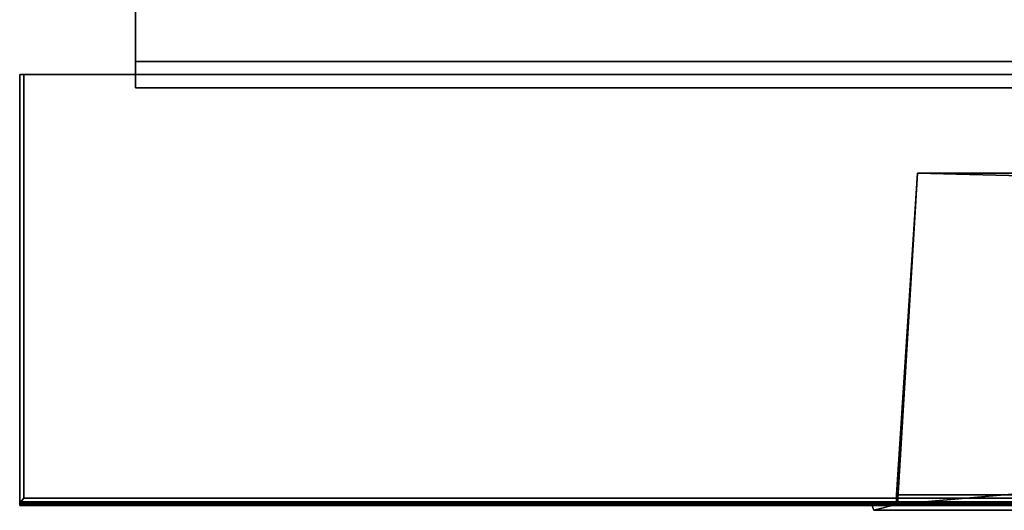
# Model space of a CAD drawing. Extents: x -11.8 to 11.8, y 0 to 23.7.
# Tile 1 of 52: x -11.7 to -7.4, y 0 to 2.1. Entities that reach past the tile are written whole.
import ezdxf

# ---------------------------------------------------------------- set-up
doc = ezdxf.new("R2010")
doc.units = 0
doc.layers.add('SHPM78Z54N_TRADECAD', color=7, linetype='CONTINUOUS')

msp = doc.modelspace()

# ---------------------------------------------------------------- linework, layer by layer
at = {"layer": 'SHPM78Z54N_TRADECAD'}
for points in [[(11.1391, 1.8403, 6.3166), (11.1391, 3.8131, 6.3166), (-11.2122, 3.8131, 6.3166), (-11.2122, 1.8403, 6.3166)], [(-11.2122, 1.8403, 6.3166), (-11.2122, 3.8131, 6.3166), (-11.2122, 2.3604, 10.1294), (-11.2122, 2.1838, 10.1317)], [(-11.2122, 1.8403, 6.3166), (-11.2122, 2.1838, 10.1317), (-11.2122, 2.2584, 33.2898), (-11.2122, 1.9562, 33.2898)], [(-11.2122, 1.9562, 33.2898), (-11.2122, 2.2584, 33.2898), (11.1391, 2.2584, 33.2898), (11.1391, 1.9562, 33.2898)], [(-11.2122, 1.9562, 33.2898), (11.1391, 1.9562, 33.2898), (11.1391, 1.8403, 6.3166), (-11.2122, 1.8403, 6.3166)], [(-10.9132, 1.8989, 29.3418), (-10.9132, 1.8989, 31.6948), (-11.7198, 1.8989, 30.6962), (-11.7198, 1.8989, 29.3418)], [(-10.9132, 1.8989, 32.9979), (-11.7198, 1.8989, 33.7326), (-11.7198, 1.8989, 31.6948), (-10.9132, 1.8989, 31.6948)], [(-11.7198, 0.0249, 33.8363), (-11.7198, 1.8989, 33.8363), (11.7198, 1.8989, 33.8363), (11.7198, 0.0249, 33.8363)], [(10.9132, 1.8989, 32.9979), (11.7198, 1.8989, 33.8363), (-11.7198, 1.8989, 33.8363), (-10.9132, 1.8989, 32.9979)], [(-11.7198, 0.0215, 33.7852), (-11.7198, 1.8989, 33.7852), (-11.7198, 1.8989, 33.8363), (-11.7198, 0.0249, 33.8363)], [(-11.7198, 0.015, 30.9237), (-11.7198, 1.8989, 31.6948), (-11.7198, 1.8989, 33.7326), (-11.7198, 0.0241, 33.7326)], [(-11.7198, 1.8989, 8.3984), (-10.9132, 1.8989, 8.3984), (-10.9132, 1.8989, 9.8614), (-11.7198, 1.8989, 9.8614)], [(-10.9132, 1.8989, 6.3648), (-10.9132, 1.8989, 8.3984), (-11.7198, 1.8989, 8.3984), (-11.7198, 1.8989, 3.7361)], [(0, 0.0095, 3.7361), (0, 1.8989, 3.7361), (-11.7198, 1.8989, 3.7361), (-11.7198, 0.0095, 3.7361)], [(-11.7198, 1.8989, 29.196), (-10.9132, 1.8989, 29.196), (-10.9132, 1.8989, 29.3418), (-11.7198, 1.8989, 29.3418)], [(-10.9132, 1.8989, 6.3648), (-11.7198, 1.8989, 3.7361), (0, 1.8989, 3.7361), (0, 1.8989, 6.3648)], [(-11.7198, 0.0104, 8.3984), (-11.7198, 1.8989, 8.3984), (-11.7198, 1.8989, 9.8614), (-11.7198, 0.0107, 9.8614)], [(-11.7198, 1.8989, 3.7361), (-11.7198, 1.8989, 8.3984), (-11.7198, 0.0104, 8.3984), (-11.7198, 0.0095, 3.7361)], [(-11.7198, 0.0107, 9.8614), (-11.7198, 1.8989, 9.8614), (-11.7198, 1.8989, 10.5942), (-11.7198, 0.0108, 10.5942)], [(-11.7198, 1.8989, 9.8614), (-10.9132, 1.8989, 9.8614), (-10.9132, 1.8989, 10.5942), (-11.7198, 1.8989, 10.5942)], [(-11.7198, 0.0145, 29.0967), (-11.7198, 1.8989, 29.196), (-11.7198, 1.8989, 29.3418), (-11.7198, 0.0145, 29.1465)], [(-11.7198, 0.0108, 10.5942), (-11.7198, 1.8989, 10.5942), (-11.7198, 1.8989, 29.196), (-11.7198, 0.0145, 29.0967)], [(-11.7198, 1.8989, 10.5942), (-10.9132, 1.8989, 10.5942), (-10.9132, 1.8989, 29.196), (-11.7198, 1.8989, 29.196)], [(-11.7198, 1.8989, 30.6962), (-11.7198, 1.8989, 31.6948), (-11.7198, 0.015, 30.9237), (-11.7198, 0.0148, 30.6412)], [(-11.7198, 0.0145, 29.1465), (-11.7198, 1.8989, 29.3418), (-11.7198, 1.8989, 30.6962), (-11.7198, 0.0148, 30.6412)], [(-11.7198, 0.0241, 33.7326), (-11.7198, 1.8989, 33.7326), (-11.7014, 1.8989, 33.763), (-11.7014, 0.0413, 33.763)], [(-11.7014, 0.0413, 33.763), (-11.7014, 1.8989, 33.763), (-11.7198, 1.8989, 33.7852), (-11.7198, 0.0215, 33.7852)], [(-10.9132, 1.8989, 31.6948), (-11.7198, 1.8989, 31.6948), (-11.7198, 1.8989, 30.6962)], [(-11.7014, 1.8989, 33.763), (-10.9132, 1.8989, 32.9979), (-11.7198, 1.8989, 33.8363)], [(-11.7014, 1.8989, 33.763), (-11.7198, 1.8989, 33.8363), (-11.7198, 1.8989, 33.7852)], [(-11.7014, 1.8989, 33.763), (-11.7198, 1.8989, 33.7326), (-10.9132, 1.8989, 32.9979)], [(3.1904, 1.4926, 30.6122), (7.7518, 1.4665, 30.5161), (-7.7849, 1.4665, 30.5161), (-3.1532, 1.3473, 30.5573)], [(-7.7849, 1.4665, 30.5161), (7.7518, 1.4665, 30.5161), (0, 0.0557, 29.2565), (-7.8762, 0.0557, 29.2565)], [(-7.8762, 0.0557, 29.2565), (-7.8762, 0.0145, 29.2565), (-7.8722, 0.0148, 30.626), (-7.7849, 1.4665, 30.5161)], [(-3.1532, 1.3473, 30.5573), (-7.7849, 1.4665, 30.5161), (-7.8722, 0.0148, 30.626), (-3.0917, 0.4329, 30.5929)], [(3.1289, 0.4329, 30.5929), (-3.0917, 0.4329, 30.5929), (-7.8722, 0.0148, 30.626), (7.8392, 0.0148, 30.626)], [(0, 0.0557, 29.2565), (0, 0.0145, 29.2565), (-7.8762, 0.0145, 29.2565), (-7.8762, 0.0557, 29.2565)], [(-11.7198, 0.0241, 33.7326), (-11.7014, 0.0413, 33.763), (11.7014, 0.0413, 33.763), (11.7198, 0.0241, 33.7326)], [(11.7198, 0.0215, 33.7852), (11.7014, 0.0413, 33.763), (-11.7014, 0.0413, 33.763), (-11.7198, 0.0215, 33.7852)], [(-11.7198, 0.0215, 33.7852), (-11.7198, 0.0249, 33.8363), (11.7198, 0.0249, 33.8363), (11.7198, 0.0215, 33.7852)], [(-8.029, 0.015, 30.9237), (-11.7198, 0.015, 30.9237), (-11.7198, 0.0241, 33.7326)], [(7.996, 0.015, 30.9237), (-8.029, 0.015, 30.9237), (-11.7198, 0.0241, 33.7326), (11.7198, 0.0241, 33.7326)], [(-11.7198, 0.0148, 30.6412), (-11.7198, 0.015, 30.9237), (-8.029, 0.015, 30.9237), (-8.029, 0.0148, 30.6412)], [(-8.029, 0.0145, 29.1465), (-11.7198, 0.0145, 29.1465), (-11.7198, 0.0148, 30.6412), (-8.029, 0.0148, 30.6412)], [(0, 0.0108, 10.5942), (-11.7198, 0.0108, 10.5942), (-7.9862, 0.0145, 29.0967), (0, 0.0145, 29.0967)], [(-8.029, 0.0145, 29.0967), (-11.7198, 0.0145, 29.0967), (-11.7198, 0.0145, 29.1465), (-8.029, 0.0145, 29.1465)], [(-11.7198, 0.0108, 10.5942), (-11.7198, 0.0145, 29.0967), (-8.029, 0.0145, 29.0967)], [(-7.9862, 0.0145, 29.0967), (-11.7198, 0.0108, 10.5942), (-8.029, 0.0145, 29.0967)], [(0, 0.0107, 9.8614), (-11.7198, 0.0107, 9.8614), (-11.7198, 0.0108, 10.5942), (0, 0.0108, 10.5942)], [(0, 0.0104, 8.3984), (-11.7198, 0.0104, 8.3984), (-11.7198, 0.0107, 9.8614), (0, 0.0107, 9.8614)], [(-11.7198, 0.0095, 3.7361), (-11.7198, 0.0104, 8.3984), (0, 0.0104, 8.3984), (0, 0.0095, 3.7361)], [(-7.9862, 0.0148, 30.626), (-8.029, 0.0148, 30.6412), (-8.029, 0.015, 30.9237), (-7.9862, 0.015, 30.953)], [(7.996, 0.015, 30.9237), (7.9531, 0.015, 30.953), (-7.9862, 0.015, 30.953), (-8.029, 0.015, 30.9237)], [(-7.9862, 0.0145, 29.1465), (-8.029, 0.0145, 29.1465), (-8.029, 0.0148, 30.6412), (-7.9862, 0.0148, 30.626)], [(-8.029, 0.0145, 29.1465), (-7.9862, 0.0145, 29.1465), (-7.9862, 0.0145, 29.0967), (-8.029, 0.0145, 29.0967)], [(-7.9862, 0.0148, 30.626), (-7.9862, 0.015, 30.953), (-7.9754, -0.0115, 30.9476), (-7.9754, -0.0118, 30.626)], [(-7.9754, -0.0115, 30.9476), (-7.9862, 0.015, 30.953), (7.9531, 0.015, 30.953), (7.9258, -0.0115, 30.9476)], [(-7.8762, 0.0145, 29.2565), (-7.9862, 0.0145, 29.1465), (-7.9862, 0.0148, 30.626), (-7.8722, 0.0148, 30.626)], [(-7.8722, 0.0148, 30.626), (-7.9862, 0.0148, 30.626), (-7.9754, -0.0118, 30.626)], [(0, 0.0145, 29.2565), (0, 0.0145, 29.1465), (-7.9862, 0.0145, 29.1465), (-7.8762, 0.0145, 29.2565)], [(0, 0.0145, 29.1465), (0, 0.0145, 29.0967), (-7.9862, 0.0145, 29.0967), (-7.9862, 0.0145, 29.1465)], [(7.8392, 0.0148, 30.626), (-7.8722, 0.0148, 30.626), (-7.9754, -0.0118, 30.626), (7.9258, -0.0118, 30.626)], [(-7.9754, -0.0115, 30.9476), (7.9258, -0.0115, 30.9476), (7.9258, -0.0118, 30.626), (-7.9754, -0.0118, 30.626)]]:
    msp.add_3dface(points, dxfattribs=at)

doc.saveas('drawing.dxf')
